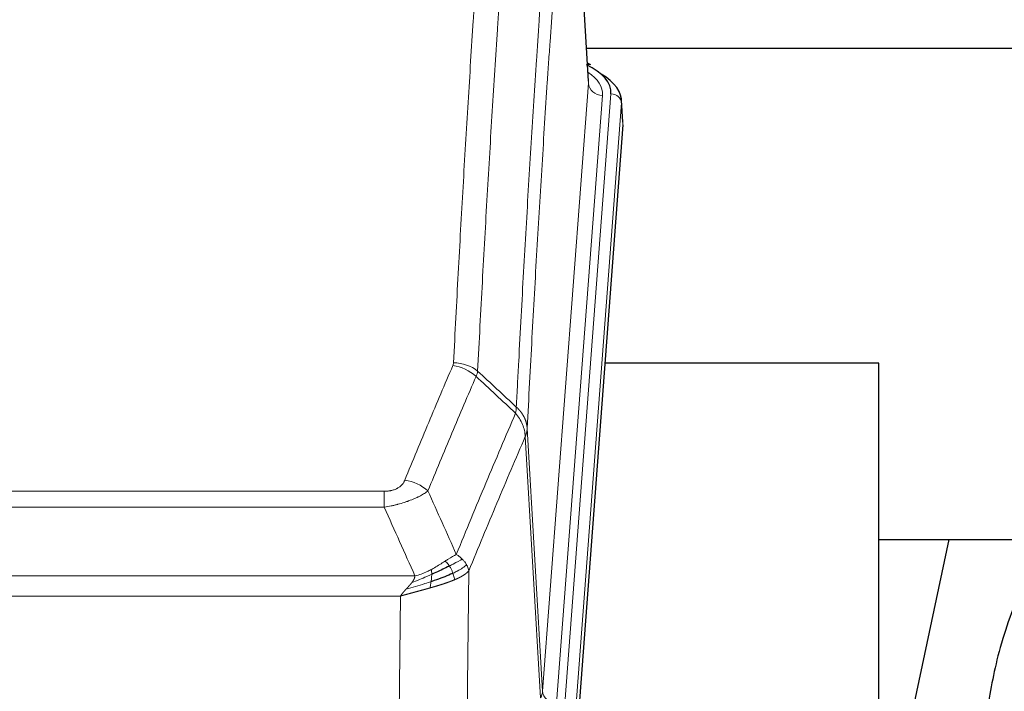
# Model space of a CAD drawing. Header units: inches. Extents: x 0 to 23760, y -13 to 16800.
# Tile 178 of 204: x 18293 to 18573, y 14286 to 14477. Entities that reach past the tile are written whole.
import ezdxf

# ---------------------------------------------------------------- set-up
doc = ezdxf.new("R2010")
doc.units = ezdxf.units.IN
doc.layers.add('254', color=7, linetype='Continuous', true_color=0xffffff)

msp = doc.modelspace()

# ---------------------------------------------------------------- linework, layer by layer
at = {"layer": '254', "color": 2, "linetype": 'Continuous', "lineweight": 25}
for p, q in [((18454.991, 14459.826), (18449.74, 14546.463)), ((18454.385, 14469.221), (18620.572, 14469.221)), ((18455.622, 14464.533), (18454.679, 14464.969)), ((18464.751, 14448.193), (18464.37, 14454.476)), ((18464.745, 14447.41), (18451.627, 14273.956)), ((18537.563, 14379.646), (18459.62, 14379.646)), ((18537.563, 14190.844), (18537.563, 14379.646)), ((18537.558, 14329.567), (18609.235, 14329.567)), ((18557.406, 14329.565), (18537.563, 14235.409))]:
    msp.add_line(p, q, dxfattribs=at)
at = {"layer": '254', "color": 110, "linetype": 'Continuous', "lineweight": 13}
for p, q in [((18454.986, 14459.251), (18449.739, 14545.84)), ((18441.92, 14286.478), (18454.986, 14459.251)), ((18458.978, 14455.824), (18445.912, 14283.051)), ((18448.259, 14282.899), (18461.37, 14456.259)), ((18464.364, 14453.689), (18451.253, 14280.329)), ((18464.745, 14447.41), (18464.364, 14453.689)), ((18441.339, 14284.569), (18436.987, 14358.821)), ((18437.543, 14361.154), (18441.92, 14286.478)), ((18191.551, 14343.273), (18396.894, 14343.273)), ((18396.894, 14338.71), (18396.894, 14343.273)), ((18396.894, 14338.71), (18191.551, 14338.71)), ((18182.82, 14319.23), (18405.625, 14319.23)), ((18420.945, 14320.676), (18419.987, 14245.026)), ((18401.513, 14313.486), (18186.933, 14313.486)), ((18400.544, 14236.991), (18401.513, 14313.486))]:
    msp.add_line(p, q, dxfattribs=at)
at = {"layer": '254', "color": 2, "linetype": 'Continuous', "lineweight": 25}
for centre, major_axis, ratio, start_param, end_param in [((18437.351, 14456.633), (24.034, 0.016), 0.461198, 6.2480186, 7.0671317), ((18454.365, 14461.81), (1.258, 2.724), 0.6272114, 6.2831797, 6.7581181), ((18437.351, 14453.972), (27.03, 0.194), 0.4633579, 6.2451225, 6.9481136)]:
    msp.add_ellipse(centre, major_axis=major_axis, ratio=ratio, start_param=start_param, end_param=end_param, dxfattribs=at)
at = {"layer": '254', "color": 110, "linetype": 'Continuous', "lineweight": 13}
for centre, major_axis, ratio, start_param, end_param in [((18434.959, 14456.198), (24.034, 0.016), 0.461198, 6.2480186, 6.8801307), ((18458.978, 14459.372), (3.989, -0.302), 0.8864705, 3.2608937, 4.7793301), ((18461.37, 14453.598), (2.991, -0.226), 0.8864705, 0.119301, 1.6377375), ((18416.402, 14370.734), (-9.188, 3.948), 0.8056434, 4.2999866, 5.045624), ((18416.59, 14371.525), (-9.987, 0.512), 0.8285973, 3.9974013, 4.7548106), ((18402.741, 14338.272), (9.245, -3.812), 0.7933159, 1.14397, 1.886928), ((18421.894, 14286.99), (-20.038, 0.241), 0.4621297, 2.903225, 3.1123764), ((18445.912, 14286.599), (3.989, -0.302), 0.8864705, 3.2608937, 4.7793301)]:
    msp.add_ellipse(centre, major_axis=major_axis, ratio=ratio, start_param=start_param, end_param=end_param, dxfattribs=at)
for points, knots in [([(18416.59, 14379.815), (18417.027, 14388.393), (18417.918, 14405.312), (18418.838, 14421.754), (18419.54, 14433.907), (18419.776, 14437.928), (18420.252, 14445.911), (18420.492, 14449.873), (18421.217, 14461.668), (18421.708, 14469.409), (18422.332, 14478.934), (18422.457, 14480.831), (18422.709, 14484.609), (18423.087, 14490.254), (18423.469, 14495.828), (18424.24, 14506.882), (18425.282, 14521.372), (18426.89, 14542.356), (18427.991, 14555.846), (18428.548, 14562.466)], [0, 0, 0, 0, 0.125, 0.25, 0.25, 0.3125, 0.3125, 0.375, 0.375, 0.5, 0.5, 0.53125, 0.53125, 0.5625, 0.625, 0.625, 0.75, 0.875, 1, 1, 1, 1]), ([(18435.431, 14559.877), (18434.873, 14553.264), (18433.771, 14539.79), (18432.161, 14518.829), (18431.118, 14504.357), (18430.346, 14493.315), (18429.963, 14487.748), (18429.584, 14482.11), (18429.333, 14478.336), (18429.207, 14476.441), (18428.583, 14466.928), (18428.091, 14459.195), (18427.365, 14447.414), (18427.124, 14443.457), (18426.648, 14435.483), (18426.412, 14431.467), (18425.709, 14419.328), (18424.787, 14402.906), (18423.895, 14386.007), (18423.457, 14377.438)], [0, 0, 0, 0, 0.125, 0.25, 0.375, 0.375, 0.4375, 0.46875, 0.46875, 0.5, 0.5, 0.625, 0.625, 0.6875, 0.6875, 0.75, 0.75, 0.875, 1, 1, 1, 1]), ([(18434.454, 14367.216), (18434.51, 14368.306), (18434.566, 14369.395), (18434.678, 14371.568), (18434.846, 14374.821), (18435.242, 14382.371), (18435.585, 14388.772), (18436.278, 14401.482), (18437.219, 14418.18), (18438.677, 14442.481), (18439.682, 14458.185), (18440.255, 14466.879), (18440.319, 14467.843), (18440.447, 14469.768), (18440.64, 14472.648), (18441.091, 14479.326), (18441.483, 14484.979), (18441.811, 14489.649), (18441.877, 14490.582), (18442.009, 14492.442), (18442.207, 14495.226), (18442.672, 14501.679), (18443.075, 14507.138), (18443.887, 14517.957), (18444.984, 14532.122), (18446.112, 14545.765), (18446.683, 14552.456)], [0, 0, 0, 0, 0.015625, 0.015625, 0.03125, 0.0625, 0.125, 0.125, 0.25, 0.375, 0.5, 0.5, 0.515625, 0.515625, 0.53125, 0.5625, 0.625, 0.625, 0.640625, 0.640625, 0.65625, 0.6875, 0.75, 0.75, 0.875, 1, 1, 1, 1]), ([(18449.739, 14545.84), (18449.169, 14539.168), (18448.044, 14525.562), (18446.95, 14511.437), (18446.141, 14500.649), (18445.739, 14495.206), (18445.275, 14488.772), (18445.077, 14485.996), (18444.946, 14484.141), (18444.88, 14483.211), (18444.553, 14478.555), (18444.162, 14472.919), (18443.712, 14466.26), (18443.52, 14463.388), (18443.392, 14461.47), (18443.329, 14460.509), (18442.756, 14451.841), (18441.755, 14436.184), (18440.3, 14411.957), (18438.894, 14386.989), (18437.988, 14369.849), (18437.543, 14361.154)], [0, 0, 0, 0, 0.125, 0.25, 0.25, 0.3125, 0.34375, 0.359375, 0.359375, 0.375, 0.375, 0.4375, 0.46875, 0.484375, 0.484375, 0.5, 0.5, 0.625, 0.75, 0.875, 1, 1, 1, 1]), ([(18402.741, 14346.428), (18403.875, 14349.189), (18405.01, 14351.939), (18407.283, 14357.417), (18408.42, 14360.144), (18411.835, 14368.292), (18414.117, 14373.679), (18416.402, 14379.02)], [0, 0, 0, 0, 0.25, 0.25, 0.5, 0.5, 1, 1, 1, 1]), ([(18416.59, 14379.815), (18416.583, 14379.68), (18416.564, 14379.547), (18416.502, 14379.282), (18416.458, 14379.151), (18416.402, 14379.02)], [0, 0, 0, 0, 0.5, 0.5, 1, 1, 1, 1]), ([(18422.998, 14375.933), (18420.71, 14370.597), (18418.426, 14365.215), (18415.007, 14357.074), (18413.868, 14354.349), (18411.593, 14348.876), (18410.456, 14346.129), (18409.321, 14343.37)], [0, 0, 0, 0, 0.5, 0.5, 0.75, 0.75, 1, 1, 1, 1]), ([(18434.454, 14367.216), (18434.433, 14366.953), (18434.418, 14366.665), (18434.359, 14366.075), (18434.317, 14365.773), (18434.242, 14365.479)], [0, 0, 0, 0, 0.5, 0.5, 1, 1, 1, 1]), ([(18434.454, 14367.216), (18434.467, 14367.205), (18434.492, 14367.182), (18434.53, 14367.148), (18434.568, 14367.113), (18434.606, 14367.077), (18434.645, 14367.041), (18434.683, 14367.005), (18434.722, 14366.968), (18434.76, 14366.931), (18434.799, 14366.893), (18434.838, 14366.855), (18434.877, 14366.816), (18434.916, 14366.777), (18434.955, 14366.738), (18434.994, 14366.697), (18435.033, 14366.657), (18435.072, 14366.616), (18435.111, 14366.574), (18435.15, 14366.532), (18435.189, 14366.49), (18435.229, 14366.447), (18435.268, 14366.403), (18435.307, 14366.359), (18435.346, 14366.314), (18435.385, 14366.269), (18435.425, 14366.224), (18435.464, 14366.178), (18435.503, 14366.131), (18435.542, 14366.084), (18435.581, 14366.036), (18435.62, 14365.988), (18435.658, 14365.939), (18435.697, 14365.89), (18435.736, 14365.84), (18435.774, 14365.79), (18435.813, 14365.739), (18435.851, 14365.687), (18435.889, 14365.635), (18435.927, 14365.583), (18435.965, 14365.53), (18436.002, 14365.476), (18436.04, 14365.422), (18436.077, 14365.367), (18436.114, 14365.312), (18436.151, 14365.256), (18436.188, 14365.2), (18436.224, 14365.143), (18436.261, 14365.086), (18436.296, 14365.028), (18436.332, 14364.969), (18436.368, 14364.91), (18436.403, 14364.85), (18436.438, 14364.79), (18436.472, 14364.729), (18436.507, 14364.668), (18436.54, 14364.606), (18436.574, 14364.543), (18436.607, 14364.48), (18436.643, 14364.412), (18436.679, 14364.339), (18436.718, 14364.261), (18436.755, 14364.183), (18436.792, 14364.105), (18436.828, 14364.026), (18436.863, 14363.947), (18436.897, 14363.868), (18436.931, 14363.789), (18436.963, 14363.709), (18436.995, 14363.629), (18437.026, 14363.549), (18437.056, 14363.469), (18437.085, 14363.388), (18437.113, 14363.307), (18437.141, 14363.226), (18437.168, 14363.145), (18437.193, 14363.064), (18437.218, 14362.982), (18437.242, 14362.901), (18437.265, 14362.819), (18437.288, 14362.737), (18437.309, 14362.654), (18437.33, 14362.572), (18437.349, 14362.489), (18437.368, 14362.407), (18437.386, 14362.324), (18437.403, 14362.241), (18437.419, 14362.158), (18437.434, 14362.075), (18437.449, 14361.991), (18437.462, 14361.908), (18437.475, 14361.825), (18437.487, 14361.741), (18437.497, 14361.657), (18437.507, 14361.574), (18437.516, 14361.49), (18437.524, 14361.406), (18437.532, 14361.322), (18437.538, 14361.238), (18437.542, 14361.182), (18437.543, 14361.154)], [0, 0, 0, 0, 0.0069372, 0.0139334, 0.0209887, 0.028103, 0.0352764, 0.0425088, 0.0498003, 0.0571509, 0.0645605, 0.0720292, 0.0795569, 0.0871437, 0.0947896, 0.1024945, 0.1102584, 0.1180815, 0.1259636, 0.1339048, 0.141905, 0.1499643, 0.1580827, 0.1662601, 0.1744966, 0.1827922, 0.1911468, 0.1995605, 0.2080333, 0.2165651, 0.225156, 0.233806, 0.2425151, 0.2512832, 0.2601104, 0.2689967, 0.277942, 0.2869465, 0.29601, 0.3051325, 0.3143142, 0.3235549, 0.3328547, 0.3422136, 0.3516315, 0.3611085, 0.3706446, 0.3802398, 0.3898941, 0.3996074, 0.4093798, 0.4192113, 0.4291019, 0.4390515, 0.4490602, 0.459128, 0.4692549, 0.4794409, 0.4896859, 0.4999901, 0.5124905, 0.524991, 0.5374914, 0.5499918, 0.5624922, 0.5749926, 0.587493, 0.5999934, 0.6124937, 0.6249941, 0.6374944, 0.6499948, 0.6624951, 0.6749954, 0.6874957, 0.699996, 0.7124963, 0.7249966, 0.7374968, 0.7499971, 0.7624973, 0.7749976, 0.7874978, 0.799998, 0.8124982, 0.8249984, 0.8374986, 0.8499988, 0.8624989, 0.8749991, 0.8874992, 0.8999993, 0.9124995, 0.9249996, 0.9374997, 0.9499998, 0.9624998, 0.9749999, 0.9875, 1, 1, 1, 1]), ([(18417.388, 14325.322), (18418.786, 14328.737), (18420.185, 14332.135), (18422.988, 14338.896), (18424.391, 14342.26), (18428.604, 14352.3), (18431.42, 14358.924), (18434.242, 14365.479)], [0, 0, 0, 0, 0.25, 0.25, 0.5, 0.5, 1, 1, 1, 1]), ([(18434.242, 14365.479), (18434.651, 14364.996), (18435.023, 14364.485), (18435.682, 14363.422), (18435.967, 14362.869), (18436.439, 14361.737), (18436.625, 14361.158), (18436.888, 14359.992), (18436.966, 14359.404), (18436.987, 14358.821)], [0, 0, 0, 0, 0.25, 0.25, 0.5, 0.5, 0.75, 0.75, 1, 1, 1, 1]), ([(18436.987, 14358.821), (18434.301, 14352.588), (18431.622, 14346.293), (18427.611, 14336.757), (18426.275, 14333.562), (18423.608, 14327.142), (18422.275, 14323.917), (18420.945, 14320.676)], [0, 0, 0, 0, 0.5, 0.5, 0.75, 0.75, 1, 1, 1, 1]), ([(18437.543, 14361.154), (18437.543, 14361.147), (18437.542, 14361.121), (18437.538, 14361.065), (18437.531, 14360.973), (18437.52, 14360.846), (18437.501, 14360.684), (18437.472, 14360.487), (18437.431, 14360.255), (18437.387, 14360.055), (18437.348, 14359.902), (18437.323, 14359.806), (18437.297, 14359.712), (18437.27, 14359.62), (18437.242, 14359.531), (18437.215, 14359.443), (18437.186, 14359.358), (18437.158, 14359.275), (18437.129, 14359.194), (18437.101, 14359.115), (18437.072, 14359.039), (18437.044, 14358.964), (18437.016, 14358.892), (18436.997, 14358.844), (18436.987, 14358.821)], [0, 0, 0, 0, 0.0092499, 0.0337179, 0.073404, 0.128308, 0.1984299, 0.2837694, 0.3843264, 0.5001005, 0.5424888, 0.5838484, 0.6241794, 0.6634821, 0.7017567, 0.7390032, 0.7752221, 0.8104134, 0.8445775, 0.8777146, 0.909825, 0.9409091, 0.9709673, 1, 1, 1, 1]), ([(18402.741, 14346.428), (18402.72, 14346.376), (18402.698, 14346.325), (18402.652, 14346.224), (18402.628, 14346.173), (18402.552, 14346.021), (18402.498, 14345.922), (18402.38, 14345.724), (18402.316, 14345.626), (18402.18, 14345.433), (18402.106, 14345.338), (18401.949, 14345.15), (18401.865, 14345.058), (18401.73, 14344.921), (18401.683, 14344.876), (18401.587, 14344.787), (18401.537, 14344.742), (18401.383, 14344.611), (18401.275, 14344.527), (18401.047, 14344.363), (18400.928, 14344.285), (18400.738, 14344.172), (18400.641, 14344.117), (18400.54, 14344.063), (18400.472, 14344.028), (18400.437, 14344.011), (18400.263, 14343.925), (18400.118, 14343.861), (18399.671, 14343.684), (18399.355, 14343.585), (18398.934, 14343.486), (18398.849, 14343.467), (18398.676, 14343.432), (18398.589, 14343.416), (18398.328, 14343.372), (18398.152, 14343.348), (18397.797, 14343.31), (18397.618, 14343.296), (18397.258, 14343.278), (18397.077, 14343.273), (18396.894, 14343.273)], [0, 0, 0, 0, 0.03125, 0.03125, 0.0625, 0.0625, 0.125, 0.125, 0.1875, 0.1875, 0.25, 0.25, 0.3125, 0.3125, 0.34375, 0.34375, 0.375, 0.375, 0.4375, 0.4375, 0.5, 0.5, 0.53125, 0.546875, 0.546875, 0.5625, 0.5625, 0.625, 0.625, 0.75, 0.75, 0.78125, 0.78125, 0.8125, 0.8125, 0.875, 0.875, 0.9375, 0.9375, 1, 1, 1, 1]), ([(18409.321, 14343.37), (18409.023, 14343.137), (18408.697, 14342.906), (18407.984, 14342.449), (18407.598, 14342.222), (18406.969, 14341.886), (18406.697, 14341.746), (18406.412, 14341.608), (18406.297, 14341.552), (18406.239, 14341.525), (18406.063, 14341.442), (18405.945, 14341.388), (18405.342, 14341.117), (18404.833, 14340.906), (18404.161, 14340.65), (18404.025, 14340.599), (18403.818, 14340.524), (18403.748, 14340.499), (18403.608, 14340.449), (18403.538, 14340.424), (18403.186, 14340.301), (18402.899, 14340.205), (18402.023, 14339.925), (18401.418, 14339.747), (18400.715, 14339.558), (18400.636, 14339.537), (18400.479, 14339.495), (18400.399, 14339.475), (18400.161, 14339.414), (18400.002, 14339.374), (18399.522, 14339.256), (18399.2, 14339.181), (18398.225, 14338.964), (18397.564, 14338.831), (18396.894, 14338.71)], [0, 0, 0, 0, 0.125, 0.125, 0.25, 0.25, 0.3125, 0.328125, 0.328125, 0.34375, 0.34375, 0.375, 0.375, 0.5, 0.5, 0.53125, 0.53125, 0.546875, 0.546875, 0.5625, 0.5625, 0.625, 0.625, 0.75, 0.75, 0.765625, 0.765625, 0.78125, 0.78125, 0.8125, 0.8125, 0.875, 0.875, 1, 1, 1, 1]), ([(18417.388, 14325.322), (18416.695, 14324.995), (18415.929, 14324.529), (18414.802, 14323.809), (18414.511, 14323.621), (18414.213, 14323.427)], [0, 0, 0, 0, 0.75, 0.75, 1, 1, 1, 1]), ([(18419.095, 14323.977), (18418.972, 14324.101), (18418.844, 14324.222), (18418.512, 14324.518), (18418.301, 14324.689), (18417.86, 14325.017), (18417.628, 14325.174), (18417.388, 14325.322)], [0, 0, 0, 0, 0.25, 0.25, 0.625, 0.625, 1, 1, 1, 1]), ([(18414.213, 14323.427), (18414.063, 14323.33), (18413.912, 14323.232), (18413.297, 14322.834), (18412.818, 14322.527), (18411.824, 14321.913), (18411.309, 14321.607), (18410.602, 14321.212), (18410.424, 14321.115), (18410.243, 14321.019)], [0, 0, 0, 0, 0.125, 0.125, 0.5, 0.5, 0.875, 0.875, 1, 1, 1, 1]), ([(18415.437, 14322.047), (18415.338, 14322.202), (18415.237, 14322.349), (18414.98, 14322.693), (18414.823, 14322.877), (18414.512, 14323.193), (18414.359, 14323.325), (18414.213, 14323.427)], [0, 0, 0, 0, 0.25, 0.25, 0.625, 0.625, 1, 1, 1, 1]), ([(18419.095, 14323.977), (18418.397, 14323.595), (18417.526, 14323.122), (18416.165, 14322.417), (18415.808, 14322.234), (18415.437, 14322.047)], [0, 0, 0, 0, 0.75, 0.75, 1, 1, 1, 1]), ([(18416.423, 14319.974), (18416.392, 14320.062), (18416.36, 14320.151), (18416.225, 14320.508), (18416.112, 14320.779), (18415.863, 14321.307), (18415.726, 14321.565), (18415.535, 14321.889), (18415.486, 14321.969), (18415.437, 14322.047)], [0, 0, 0, 0, 0.125, 0.125, 0.5, 0.5, 0.875, 0.875, 1, 1, 1, 1]), ([(18420.306, 14322.389), (18419.693, 14321.805), (18418.797, 14321.197), (18417.268, 14320.381), (18416.858, 14320.177), (18416.423, 14319.974)], [0, 0, 0, 0, 0.75, 0.75, 1, 1, 1, 1]), ([(18420.306, 14322.389), (18420.267, 14322.459), (18420.226, 14322.528), (18420.059, 14322.804), (18419.92, 14323.007), (18419.616, 14323.406), (18419.452, 14323.601), (18419.217, 14323.853), (18419.157, 14323.915), (18419.095, 14323.977)], [0, 0, 0, 0, 0.125, 0.125, 0.5, 0.5, 0.875, 0.875, 1, 1, 1, 1]), ([(18420.945, 14320.676), (18420.86, 14321.109), (18420.718, 14321.543), (18420.455, 14322.109), (18420.383, 14322.25), (18420.306, 14322.389)], [0, 0, 0, 0, 0.75, 0.75, 1, 1, 1, 1]), ([(18410.394, 14319.65), (18409.936, 14319.445), (18409.472, 14319.242), (18407.602, 14318.437), (18406.165, 14317.854), (18404.755, 14317.332)], [0, 0, 0, 0, 0.25, 0.25, 1, 1, 1, 1]), ([(18404.755, 14317.332), (18404.763, 14317.342), (18404.779, 14317.364), (18404.802, 14317.396), (18404.826, 14317.427), (18404.848, 14317.459), (18404.871, 14317.491), (18404.893, 14317.522), (18404.915, 14317.554), (18404.937, 14317.585), (18404.958, 14317.616), (18404.979, 14317.648), (18405, 14317.679), (18405.02, 14317.71), (18405.04, 14317.74), (18405.06, 14317.771), (18405.079, 14317.802), (18405.098, 14317.832), (18405.117, 14317.863), (18405.135, 14317.893), (18405.153, 14317.923), (18405.171, 14317.954), (18405.188, 14317.984), (18405.205, 14318.014), (18405.222, 14318.043), (18405.238, 14318.073), (18405.254, 14318.103), (18405.27, 14318.132), (18405.285, 14318.162), (18405.3, 14318.191), (18405.315, 14318.22), (18405.329, 14318.25), (18405.343, 14318.279), (18405.357, 14318.308), (18405.37, 14318.336), (18405.383, 14318.365), (18405.396, 14318.394), (18405.409, 14318.422), (18405.421, 14318.451), (18405.432, 14318.479), (18405.444, 14318.507), (18405.455, 14318.535), (18405.465, 14318.563), (18405.476, 14318.591), (18405.486, 14318.619), (18405.496, 14318.647), (18405.505, 14318.674), (18405.514, 14318.702), (18405.523, 14318.729), (18405.531, 14318.757), (18405.539, 14318.784), (18405.547, 14318.811), (18405.554, 14318.838), (18405.561, 14318.865), (18405.568, 14318.891), (18405.574, 14318.918), (18405.581, 14318.945), (18405.586, 14318.971), (18405.592, 14318.998), (18405.597, 14319.024), (18405.602, 14319.05), (18405.606, 14319.076), (18405.61, 14319.102), (18405.614, 14319.128), (18405.617, 14319.154), (18405.62, 14319.179), (18405.623, 14319.205), (18405.625, 14319.222), (18405.625, 14319.23)], [0, 0, 0, 0, 0.0185022, 0.0368847, 0.0551481, 0.073293, 0.0913199, 0.1092294, 0.1270222, 0.1446988, 0.1622598, 0.1797059, 0.1970378, 0.2142561, 0.2313614, 0.2483544, 0.265236, 0.2820066, 0.2986672, 0.3152184, 0.331661, 0.3479958, 0.3642235, 0.380345, 0.3963611, 0.4122725, 0.4280803, 0.4437851, 0.459388, 0.4748898, 0.4902915, 0.5055939, 0.5207981, 0.535905, 0.5509156, 0.565831, 0.5806521, 0.5953801, 0.6100159, 0.6245607, 0.6390157, 0.6533819, 0.6676604, 0.6818526, 0.6959596, 0.7099825, 0.7239227, 0.7377815, 0.75156, 0.7652597, 0.7788818, 0.7924277, 0.8058989, 0.8192966, 0.8326224, 0.8458776, 0.8590638, 0.8721825, 0.8852351, 0.8982233, 0.9111485, 0.9240124, 0.9368166, 0.9495628, 0.9622525, 0.9748874, 0.9874694, 1, 1, 1, 1]), ([(18410.243, 14321.019), (18409.883, 14320.827), (18409.516, 14320.642), (18408.022, 14319.938), (18406.846, 14319.496), (18405.625, 14319.23)], [0, 0, 0, 0, 0.25, 0.25, 1, 1, 1, 1]), ([(18410.225, 14317.589), (18410.237, 14317.676), (18410.249, 14317.764), (18410.293, 14318.117), (18410.322, 14318.385), (18410.366, 14318.911), (18410.381, 14319.168), (18410.391, 14319.493), (18410.393, 14319.572), (18410.394, 14319.65)], [0, 0, 0, 0, 0.125, 0.125, 0.5, 0.5, 0.875, 0.875, 1, 1, 1, 1]), ([(18410.394, 14319.65), (18410.395, 14319.805), (18410.394, 14319.952), (18410.38, 14320.296), (18410.364, 14320.479), (18410.316, 14320.792), (18410.284, 14320.921), (18410.243, 14321.019)], [0, 0, 0, 0, 0.25, 0.25, 0.625, 0.625, 1, 1, 1, 1]), ([(18416.913, 14318.128), (18416.842, 14318.489), (18416.742, 14318.948), (18416.541, 14319.623), (18416.484, 14319.797), (18416.423, 14319.974)], [0, 0, 0, 0, 0.75, 0.75, 1, 1, 1, 1]), ([(18420.945, 14320.676), (18420.939, 14320.669), (18420.927, 14320.655), (18420.909, 14320.633), (18420.89, 14320.612), (18420.872, 14320.59), (18420.853, 14320.569), (18420.835, 14320.548), (18420.816, 14320.527), (18420.797, 14320.506), (18420.777, 14320.485), (18420.758, 14320.464), (18420.738, 14320.444), (18420.719, 14320.423), (18420.699, 14320.402), (18420.679, 14320.382), (18420.658, 14320.362), (18420.638, 14320.341), (18420.617, 14320.321), (18420.597, 14320.301), (18420.576, 14320.281), (18420.555, 14320.261), (18420.534, 14320.241), (18420.513, 14320.221), (18420.491, 14320.202), (18420.47, 14320.182), (18420.448, 14320.163), (18420.426, 14320.143), (18420.405, 14320.124), (18420.383, 14320.105), (18420.361, 14320.085), (18420.338, 14320.066), (18420.316, 14320.047), (18420.294, 14320.029), (18420.271, 14320.01), (18420.248, 14319.991), (18420.226, 14319.972), (18420.203, 14319.954), (18420.18, 14319.935), (18420.157, 14319.917), (18420.134, 14319.899), (18420.111, 14319.88), (18420.087, 14319.862), (18420.064, 14319.844), (18420.04, 14319.826), (18420.017, 14319.808), (18419.993, 14319.79), (18419.969, 14319.773), (18419.946, 14319.755), (18419.922, 14319.738), (18419.898, 14319.72), (18419.874, 14319.703), (18419.85, 14319.685), (18419.826, 14319.668), (18419.802, 14319.651), (18419.777, 14319.634), (18419.753, 14319.617), (18419.729, 14319.6), (18419.704, 14319.583), (18419.68, 14319.567), (18419.655, 14319.55), (18419.631, 14319.534), (18419.606, 14319.517), (18419.581, 14319.501), (18419.557, 14319.484), (18419.532, 14319.468), (18419.507, 14319.452), (18419.483, 14319.436), (18419.458, 14319.42), (18419.433, 14319.404), (18419.408, 14319.388), (18419.383, 14319.373), (18419.358, 14319.357), (18419.333, 14319.341), (18419.308, 14319.326), (18419.283, 14319.311), (18419.258, 14319.295), (18419.233, 14319.28), (18419.208, 14319.265), (18419.183, 14319.25), (18419.158, 14319.235), (18419.133, 14319.22), (18419.108, 14319.205), (18419.083, 14319.19), (18419.058, 14319.176), (18419.033, 14319.161), (18419.008, 14319.146), (18418.982, 14319.132), (18418.957, 14319.118), (18418.932, 14319.103), (18418.907, 14319.089), (18418.882, 14319.075), (18418.857, 14319.061), (18418.832, 14319.047), (18418.807, 14319.033), (18418.782, 14319.019), (18418.757, 14319.006), (18418.732, 14318.992), (18418.707, 14318.978), (18418.682, 14318.965), (18418.658, 14318.951), (18418.633, 14318.938), (18418.608, 14318.925), (18418.583, 14318.912), (18418.558, 14318.898), (18418.534, 14318.885), (18418.509, 14318.872), (18418.484, 14318.859), (18418.46, 14318.847), (18418.435, 14318.834), (18418.411, 14318.821), (18418.386, 14318.809), (18418.362, 14318.796), (18418.337, 14318.784), (18418.313, 14318.771), (18418.289, 14318.759), (18418.264, 14318.747), (18418.24, 14318.735), (18418.216, 14318.723), (18418.192, 14318.711), (18418.168, 14318.699), (18418.144, 14318.687), (18418.12, 14318.675), (18418.096, 14318.663), (18418.072, 14318.652), (18418.049, 14318.64), (18418.025, 14318.629), (18418.001, 14318.617), (18417.978, 14318.606), (18417.954, 14318.595), (18417.931, 14318.584), (18417.908, 14318.572), (18417.884, 14318.561), (18417.861, 14318.55), (18417.838, 14318.539), (18417.815, 14318.529), (18417.792, 14318.518), (18417.769, 14318.507), (18417.746, 14318.497), (18417.724, 14318.486), (18417.701, 14318.476), (18417.679, 14318.465), (18417.656, 14318.455), (18417.634, 14318.445), (18417.611, 14318.434), (18417.589, 14318.424), (18417.567, 14318.414), (18417.545, 14318.404), (18417.523, 14318.394), (18417.501, 14318.384), (18417.48, 14318.375), (18417.458, 14318.365), (18417.436, 14318.355), (18417.415, 14318.346), (18417.394, 14318.336), (18417.372, 14318.327), (18417.351, 14318.317), (18417.33, 14318.308), (18417.309, 14318.299), (18417.288, 14318.29), (18417.268, 14318.28), (18417.247, 14318.271), (18417.226, 14318.262), (18417.206, 14318.254), (18417.186, 14318.245), (18417.165, 14318.236), (18417.145, 14318.227), (18417.125, 14318.219), (18417.105, 14318.21), (18417.086, 14318.201), (18417.066, 14318.193), (18417.046, 14318.185), (18417.027, 14318.176), (18417.008, 14318.168), (18416.989, 14318.16), (18416.969, 14318.152), (18416.95, 14318.144), (18416.932, 14318.136), (18416.919, 14318.13), (18416.913, 14318.128)], [0, 0, 0, 0, 0.0080212, 0.0160154, 0.0239827, 0.0319231, 0.0398365, 0.0477229, 0.0555824, 0.0634149, 0.0712205, 0.0789992, 0.0867509, 0.0944756, 0.1021734, 0.1098443, 0.1174881, 0.1251051, 0.1326951, 0.1402581, 0.1477942, 0.1553034, 0.1627856, 0.1702408, 0.1776691, 0.1850704, 0.1924448, 0.1997923, 0.2071128, 0.2144063, 0.2216729, 0.2289126, 0.2361253, 0.243311, 0.2504698, 0.2576016, 0.2647065, 0.2717845, 0.2788355, 0.2858595, 0.2928566, 0.2998268, 0.30677, 0.3136862, 0.3205755, 0.3274379, 0.3342733, 0.3410817, 0.3478632, 0.3546178, 0.3613454, 0.3680461, 0.3747198, 0.3813665, 0.3879863, 0.3945792, 0.4011451, 0.4076841, 0.4141961, 0.4206811, 0.4271393, 0.4335704, 0.4399746, 0.4463519, 0.4527022, 0.4590256, 0.465322, 0.4715915, 0.477834, 0.4840496, 0.4902382, 0.4963999, 0.5025346, 0.5086424, 0.5147232, 0.5207771, 0.526804, 0.532804, 0.5387771, 0.5447232, 0.5506423, 0.5565345, 0.5623997, 0.568238, 0.5740494, 0.5798338, 0.5855912, 0.5913217, 0.5970253, 0.6027019, 0.6083515, 0.6139742, 0.61957, 0.6251388, 0.6306807, 0.6361956, 0.6416836, 0.6471446, 0.6525787, 0.6579858, 0.663366, 0.6687192, 0.6740455, 0.6793448, 0.6846172, 0.6898627, 0.6950812, 0.7002727, 0.7054373, 0.710575, 0.7156857, 0.7207694, 0.7258262, 0.7308561, 0.735859, 0.740835, 0.745784, 0.7507061, 0.7556012, 0.7604694, 0.7653107, 0.7701249, 0.7749123, 0.7796727, 0.7844061, 0.7891127, 0.7937922, 0.7984448, 0.8030705, 0.8076692, 0.812241, 0.8167858, 0.8213037, 0.8257947, 0.8302587, 0.8346957, 0.8391058, 0.843489, 0.8478452, 0.8521745, 0.8564768, 0.8607522, 0.8650006, 0.8692221, 0.8734166, 0.8775842, 0.8817249, 0.8858386, 0.8899254, 0.8939852, 0.8980181, 0.902024, 0.906003, 0.909955, 0.9138802, 0.9177783, 0.9216495, 0.9254938, 0.9293111, 0.9331015, 0.936865, 0.9406015, 0.944311, 0.9479937, 0.9516493, 0.9552781, 0.9588799, 0.9624547, 0.9660026, 0.9695236, 0.9730176, 0.9764847, 0.9799249, 0.9833381, 0.9867243, 0.9900837, 0.993416, 0.9967215, 1, 1, 1, 1]), ([(18410.225, 14317.589), (18409.647, 14317.398), (18409.059, 14317.21), (18406.685, 14316.469), (18404.856, 14315.938), (18403.083, 14315.434)], [0, 0, 0, 0, 0.25, 0.25, 1, 1, 1, 1]), ([(18403.083, 14315.434), (18403.098, 14315.45), (18403.126, 14315.48), (18403.167, 14315.525), (18403.208, 14315.569), (18403.247, 14315.612), (18403.286, 14315.653), (18403.323, 14315.694), (18403.359, 14315.733), (18403.395, 14315.771), (18403.429, 14315.808), (18403.462, 14315.844), (18403.494, 14315.879), (18403.525, 14315.912), (18403.555, 14315.945), (18403.584, 14315.976), (18403.612, 14316.006), (18403.639, 14316.035), (18403.665, 14316.063), (18403.689, 14316.09), (18403.713, 14316.115), (18403.736, 14316.14), (18403.757, 14316.163), (18403.778, 14316.185), (18403.797, 14316.206), (18403.816, 14316.226), (18403.833, 14316.245), (18403.849, 14316.263), (18403.864, 14316.279), (18403.879, 14316.294), (18403.892, 14316.309), (18403.904, 14316.322), (18403.915, 14316.334), (18403.925, 14316.345), (18403.934, 14316.354), (18403.942, 14316.363), (18403.948, 14316.37), (18403.954, 14316.377), (18403.959, 14316.382), (18403.971, 14316.396), (18403.992, 14316.419), (18404.021, 14316.451), (18404.05, 14316.483), (18404.078, 14316.515), (18404.106, 14316.546), (18404.134, 14316.578), (18404.161, 14316.609), (18404.188, 14316.64), (18404.214, 14316.67), (18404.241, 14316.7), (18404.267, 14316.731), (18404.292, 14316.76), (18404.318, 14316.79), (18404.343, 14316.82), (18404.367, 14316.849), (18404.392, 14316.878), (18404.416, 14316.906), (18404.439, 14316.935), (18404.463, 14316.963), (18404.486, 14316.991), (18404.508, 14317.018), (18404.531, 14317.046), (18404.553, 14317.073), (18404.574, 14317.1), (18404.596, 14317.127), (18404.617, 14317.153), (18404.637, 14317.179), (18404.658, 14317.205), (18404.678, 14317.231), (18404.698, 14317.257), (18404.717, 14317.282), (18404.736, 14317.307), (18404.748, 14317.323), (18404.755, 14317.332)], [0, 0, 0, 0, 0.0247661, 0.0489206, 0.0724636, 0.0953949, 0.1177147, 0.1394229, 0.1605195, 0.1810045, 0.2008779, 0.2201398, 0.23879, 0.2568287, 0.2742558, 0.2910713, 0.3072753, 0.3228676, 0.3378484, 0.3522176, 0.3659752, 0.3791212, 0.3916556, 0.4035785, 0.4148897, 0.4255894, 0.4356775, 0.445154, 0.454019, 0.4622723, 0.4699141, 0.4769443, 0.4833629, 0.48917, 0.4943654, 0.4989493, 0.5029216, 0.5062824, 0.5090316, 0.5111692, 0.5284651, 0.5456049, 0.5625886, 0.5794163, 0.5960881, 0.612604, 0.6289642, 0.6451687, 0.6612176, 0.6771111, 0.6928491, 0.7084319, 0.7238594, 0.7391318, 0.7542492, 0.7692118, 0.7840195, 0.7986726, 0.8131712, 0.8275153, 0.8417051, 0.8557408, 0.8696224, 0.8833501, 0.8969241, 0.9103445, 0.9236114, 0.936725, 0.9496856, 0.9624932, 0.975148, 0.9876502, 1, 1, 1, 1]), ([(18416.913, 14318.128), (18416.898, 14318.122), (18416.869, 14318.109), (18416.825, 14318.091), (18416.78, 14318.072), (18416.736, 14318.054), (18416.691, 14318.035), (18416.647, 14318.017), (18416.602, 14317.998), (18416.557, 14317.98), (18416.512, 14317.962), (18416.467, 14317.943), (18416.422, 14317.925), (18416.377, 14317.907), (18416.331, 14317.889), (18416.286, 14317.871), (18416.241, 14317.853), (18416.195, 14317.835), (18416.149, 14317.817), (18416.103, 14317.799), (18416.058, 14317.781), (18416.012, 14317.763), (18415.966, 14317.745), (18415.919, 14317.727), (18415.873, 14317.71), (18415.827, 14317.692), (18415.78, 14317.674), (18415.734, 14317.657), (18415.687, 14317.639), (18415.641, 14317.622), (18415.594, 14317.604), (18415.547, 14317.587), (18415.5, 14317.569), (18415.454, 14317.552), (18415.407, 14317.534), (18415.36, 14317.517), (18415.312, 14317.5), (18415.265, 14317.483), (18415.218, 14317.465), (18415.171, 14317.448), (18415.123, 14317.431), (18415.076, 14317.414), (18415.028, 14317.397), (18414.981, 14317.38), (18414.933, 14317.363), (18414.885, 14317.346), (18414.838, 14317.329), (18414.79, 14317.312), (18414.742, 14317.295), (18414.694, 14317.279), (18414.646, 14317.262), (18414.598, 14317.245), (18414.55, 14317.228), (18414.502, 14317.212), (18414.454, 14317.195), (18414.406, 14317.179), (18414.357, 14317.162), (18414.309, 14317.146), (18414.261, 14317.129), (18414.212, 14317.113), (18414.164, 14317.096), (18414.115, 14317.08), (18414.067, 14317.064), (18414.018, 14317.047), (18413.97, 14317.031), (18413.921, 14317.015), (18413.873, 14316.999), (18413.824, 14316.983), (18413.775, 14316.967), (18413.727, 14316.95), (18413.678, 14316.934), (18413.629, 14316.918), (18413.58, 14316.902), (18413.531, 14316.887), (18413.482, 14316.871), (18413.434, 14316.855), (18413.385, 14316.839), (18413.336, 14316.823), (18413.287, 14316.807), (18413.238, 14316.792), (18413.189, 14316.776), (18413.14, 14316.76), (18413.091, 14316.745), (18413.042, 14316.729), (18412.993, 14316.714), (18412.943, 14316.698), (18412.894, 14316.683), (18412.845, 14316.667), (18412.796, 14316.652), (18412.747, 14316.636), (18412.698, 14316.621), (18412.649, 14316.606), (18412.6, 14316.59), (18412.55, 14316.575), (18412.501, 14316.56), (18412.452, 14316.545), (18412.403, 14316.53), (18412.354, 14316.514), (18412.305, 14316.499), (18412.255, 14316.484), (18412.206, 14316.469), (18412.157, 14316.454), (18412.108, 14316.439), (18412.059, 14316.424), (18412.009, 14316.409), (18411.96, 14316.395), (18411.911, 14316.38), (18411.862, 14316.365), (18411.813, 14316.35), (18411.764, 14316.335), (18411.715, 14316.321), (18411.665, 14316.306), (18411.616, 14316.291), (18411.567, 14316.277), (18411.518, 14316.262), (18411.469, 14316.248), (18411.42, 14316.233), (18411.371, 14316.218), (18411.322, 14316.204), (18411.273, 14316.19), (18411.224, 14316.175), (18411.175, 14316.161), (18411.126, 14316.146), (18411.077, 14316.132), (18411.028, 14316.118), (18410.979, 14316.103), (18410.93, 14316.089), (18410.881, 14316.075), (18410.833, 14316.061), (18410.784, 14316.047), (18410.735, 14316.032), (18410.686, 14316.018), (18410.637, 14316.004), (18410.589, 14315.99), (18410.54, 14315.976), (18410.491, 14315.962), (18410.443, 14315.948), (18410.394, 14315.934), (18410.346, 14315.92), (18410.297, 14315.906), (18410.249, 14315.892), (18410.2, 14315.879), (18410.152, 14315.865), (18410.103, 14315.851), (18410.055, 14315.837), (18410.007, 14315.824), (18409.958, 14315.81), (18409.926, 14315.801), (18409.91, 14315.796)], [0, 0, 0, 0, 0.0076941, 0.0153765, 0.0230472, 0.0307061, 0.0383534, 0.045989, 0.0536129, 0.061225, 0.0688255, 0.0764143, 0.0839914, 0.0915567, 0.0991104, 0.1066524, 0.1141827, 0.1217013, 0.1292082, 0.1367034, 0.1441869, 0.1516588, 0.1591189, 0.1665674, 0.1740041, 0.1814292, 0.1888426, 0.1962444, 0.2036344, 0.2110128, 0.2183794, 0.2257344, 0.2330778, 0.2404094, 0.2477294, 0.2550377, 0.2623343, 0.2696193, 0.2768926, 0.2841542, 0.2914041, 0.2986424, 0.305869, 0.313084, 0.3202872, 0.3274789, 0.3346588, 0.3418271, 0.3489838, 0.3561287, 0.3632621, 0.3703837, 0.3774937, 0.3845921, 0.3916788, 0.3987539, 0.4058173, 0.412869, 0.4199092, 0.4269376, 0.4339544, 0.4409596, 0.4479532, 0.454935, 0.4619053, 0.4688639, 0.4758109, 0.4827462, 0.4896699, 0.496582, 0.5034825, 0.5103713, 0.5172485, 0.524114, 0.5309679, 0.5378102, 0.5446409, 0.55146, 0.5582674, 0.5650632, 0.5718474, 0.57862, 0.5853809, 0.5921303, 0.598868, 0.6055941, 0.6123087, 0.6190116, 0.6257029, 0.6323825, 0.6390506, 0.6457071, 0.652352, 0.6589853, 0.665607, 0.672217, 0.6788155, 0.6854024, 0.6919777, 0.6985414, 0.7050935, 0.7116341, 0.718163, 0.7246804, 0.7311862, 0.7376804, 0.744163, 0.750634, 0.7570935, 0.7635413, 0.7699776, 0.7764024, 0.7828155, 0.7892171, 0.7956072, 0.8019856, 0.8083525, 0.8147079, 0.8210516, 0.8273839, 0.8337045, 0.8400136, 0.8463112, 0.8525972, 0.8588716, 0.8651345, 0.8713859, 0.8776257, 0.8838539, 0.8900706, 0.8962758, 0.9024695, 0.9086516, 0.9148221, 0.9209812, 0.9271287, 0.9332646, 0.9393891, 0.945502, 0.9516034, 0.9576933, 0.9637717, 0.9698385, 0.9758938, 0.9819376, 0.9879699, 0.9939907, 1, 1, 1, 1]), ([(18409.91, 14315.796), (18409.943, 14315.967), (18409.983, 14316.164), (18410.065, 14316.596), (18410.107, 14316.831), (18410.175, 14317.244), (18410.201, 14317.415), (18410.225, 14317.589)], [0, 0, 0, 0, 0.375, 0.375, 0.75, 0.75, 1, 1, 1, 1]), ([(18409.91, 14315.796), (18409.888, 14315.79), (18409.845, 14315.778), (18409.78, 14315.759), (18409.715, 14315.741), (18409.65, 14315.723), (18409.585, 14315.704), (18409.52, 14315.686), (18409.455, 14315.668), (18409.39, 14315.649), (18409.325, 14315.631), (18409.259, 14315.613), (18409.194, 14315.595), (18409.129, 14315.576), (18409.064, 14315.558), (18408.999, 14315.54), (18408.933, 14315.522), (18408.868, 14315.504), (18408.803, 14315.486), (18408.738, 14315.468), (18408.673, 14315.45), (18408.607, 14315.431), (18408.542, 14315.413), (18408.477, 14315.395), (18408.412, 14315.377), (18408.346, 14315.359), (18408.281, 14315.341), (18408.216, 14315.324), (18408.151, 14315.306), (18408.085, 14315.288), (18408.02, 14315.27), (18407.955, 14315.252), (18407.89, 14315.234), (18407.825, 14315.216), (18407.759, 14315.198), (18407.694, 14315.181), (18407.629, 14315.163), (18407.564, 14315.145), (18407.499, 14315.127), (18407.434, 14315.109), (18407.369, 14315.092), (18407.304, 14315.074), (18407.238, 14315.056), (18407.173, 14315.039), (18407.108, 14315.021), (18407.043, 14315.003), (18406.978, 14314.986), (18406.914, 14314.968), (18406.849, 14314.95), (18406.784, 14314.933), (18406.719, 14314.915), (18406.654, 14314.898), (18406.589, 14314.88), (18406.524, 14314.862), (18406.46, 14314.845), (18406.395, 14314.827), (18406.33, 14314.81), (18406.266, 14314.792), (18406.201, 14314.775), (18406.136, 14314.757), (18406.072, 14314.74), (18406.007, 14314.722), (18405.943, 14314.705), (18405.878, 14314.688), (18405.814, 14314.67), (18405.75, 14314.653), (18405.685, 14314.635), (18405.621, 14314.618), (18405.557, 14314.601), (18405.493, 14314.583), (18405.429, 14314.566), (18405.364, 14314.549), (18405.3, 14314.531), (18405.236, 14314.514), (18405.172, 14314.497), (18405.109, 14314.479), (18405.045, 14314.462), (18404.981, 14314.445), (18404.917, 14314.427), (18404.853, 14314.41), (18404.79, 14314.393), (18404.726, 14314.376), (18404.663, 14314.358), (18404.599, 14314.341), (18404.536, 14314.324), (18404.472, 14314.307), (18404.409, 14314.29), (18404.346, 14314.272), (18404.283, 14314.255), (18404.22, 14314.238), (18404.157, 14314.221), (18404.094, 14314.204), (18404.031, 14314.186), (18403.968, 14314.169), (18403.905, 14314.152), (18403.842, 14314.135), (18403.78, 14314.118), (18403.717, 14314.101), (18403.654, 14314.084), (18403.592, 14314.066), (18403.529, 14314.049), (18403.467, 14314.032), (18403.405, 14314.015), (18403.343, 14313.998), (18403.281, 14313.981), (18403.218, 14313.964), (18403.156, 14313.947), (18403.095, 14313.93), (18403.033, 14313.913), (18402.971, 14313.895), (18402.909, 14313.878), (18402.848, 14313.861), (18402.786, 14313.844), (18402.725, 14313.827), (18402.663, 14313.81), (18402.602, 14313.793), (18402.541, 14313.776), (18402.48, 14313.759), (18402.419, 14313.742), (18402.358, 14313.725), (18402.297, 14313.708), (18402.236, 14313.691), (18402.175, 14313.674), (18402.114, 14313.657), (18402.054, 14313.64), (18401.993, 14313.623), (18401.933, 14313.606), (18401.873, 14313.589), (18401.812, 14313.571), (18401.752, 14313.554), (18401.692, 14313.537), (18401.632, 14313.52), (18401.572, 14313.503), (18401.532, 14313.492), (18401.513, 14313.486)], [0, 0, 0, 0, 0.0081592, 0.0163092, 0.0244501, 0.0325819, 0.0407045, 0.0488181, 0.0569225, 0.0650178, 0.0731041, 0.0811812, 0.0892493, 0.0973083, 0.1053581, 0.113399, 0.1214307, 0.1294534, 0.137467, 0.1454716, 0.1534671, 0.1614536, 0.169431, 0.1773994, 0.1853588, 0.1933091, 0.2012504, 0.2091827, 0.217106, 0.2250203, 0.2329256, 0.2408219, 0.2487092, 0.2565875, 0.2644568, 0.2723172, 0.2801686, 0.288011, 0.2958444, 0.303669, 0.3114845, 0.3192911, 0.3270888, 0.3348775, 0.3426574, 0.3504282, 0.3581902, 0.3659433, 0.3736874, 0.3814227, 0.389149, 0.3968665, 0.4045751, 0.4122748, 0.4199656, 0.4276476, 0.4353206, 0.4429849, 0.4506403, 0.4582868, 0.4659245, 0.4735534, 0.4811734, 0.4887846, 0.496387, 0.5039805, 0.5115653, 0.5191413, 0.5267084, 0.5342668, 0.5418164, 0.5493572, 0.5568893, 0.5644125, 0.5719271, 0.5794328, 0.5869298, 0.5944181, 0.6018976, 0.6093684, 0.6168305, 0.6242839, 0.6317285, 0.6391644, 0.6465917, 0.6540102, 0.6614201, 0.6688212, 0.6762137, 0.6835975, 0.6909727, 0.6983392, 0.705697, 0.7130462, 0.7203868, 0.7277187, 0.735042, 0.7423567, 0.7496628, 0.7569603, 0.7642491, 0.7715294, 0.7788011, 0.7860642, 0.7933187, 0.8005646, 0.807802, 0.8150309, 0.8222512, 0.8294629, 0.8366661, 0.8438608, 0.851047, 0.8582246, 0.8653938, 0.8725544, 0.8797065, 0.8868502, 0.8939854, 0.9011121, 0.9082303, 0.9153401, 0.9224414, 0.9295343, 0.9366187, 0.9436947, 0.9507623, 0.9578214, 0.9648722, 0.9719145, 0.9789485, 0.985974, 0.9929912, 1, 1, 1, 1]), ([(18401.513, 14313.486), (18401.518, 14313.495), (18401.528, 14313.512), (18401.545, 14313.538), (18401.561, 14313.564), (18401.578, 14313.591), (18401.596, 14313.618), (18401.614, 14313.645), (18401.632, 14313.672), (18401.651, 14313.7), (18401.67, 14313.728), (18401.689, 14313.756), (18401.709, 14313.784), (18401.729, 14313.813), (18401.75, 14313.842), (18401.771, 14313.871), (18401.792, 14313.901), (18401.814, 14313.931), (18401.836, 14313.961), (18401.858, 14313.991), (18401.881, 14314.022), (18401.905, 14314.053), (18401.929, 14314.084), (18401.953, 14314.115), (18401.977, 14314.147), (18402.002, 14314.179), (18402.027, 14314.212), (18402.053, 14314.244), (18402.079, 14314.277), (18402.106, 14314.31), (18402.133, 14314.344), (18402.16, 14314.377), (18402.188, 14314.411), (18402.216, 14314.446), (18402.244, 14314.48), (18402.273, 14314.515), (18402.302, 14314.55), (18402.332, 14314.586), (18402.362, 14314.621), (18402.392, 14314.657), (18402.423, 14314.694), (18402.454, 14314.73), (18402.486, 14314.767), (18402.518, 14314.804), (18402.55, 14314.841), (18402.583, 14314.879), (18402.616, 14314.917), (18402.65, 14314.955), (18402.684, 14314.994), (18402.718, 14315.032), (18402.753, 14315.071), (18402.788, 14315.111), (18402.824, 14315.15), (18402.86, 14315.19), (18402.896, 14315.23), (18402.933, 14315.27), (18402.97, 14315.311), (18403.007, 14315.352), (18403.045, 14315.393), (18403.071, 14315.421), (18403.083, 14315.434)], [0, 0, 0, 0, 0.0121901, 0.0245516, 0.0370849, 0.0497905, 0.0626689, 0.0757204, 0.0889455, 0.1023447, 0.1159182, 0.1296666, 0.14359, 0.1576889, 0.1719636, 0.1864145, 0.2010418, 0.2158458, 0.2308268, 0.2459852, 0.261321, 0.2768347, 0.2925265, 0.3083966, 0.3244452, 0.3406727, 0.357079, 0.3736646, 0.3904296, 0.4073742, 0.4244986, 0.4418029, 0.4592875, 0.4769523, 0.4947976, 0.5128236, 0.5310305, 0.5494183, 0.5679872, 0.5867374, 0.605669, 0.6247822, 0.644077, 0.6635537, 0.6832123, 0.7030529, 0.7230758, 0.7432809, 0.7636685, 0.7842385, 0.8049912, 0.8259267, 0.8470449, 0.8683461, 0.8898303, 0.9114976, 0.9333482, 0.955382, 0.9775993, 1, 1, 1, 1])]:
    msp.add_open_spline(points, degree=3, knots=knots, dxfattribs=at)
for points in [[(18423.457, 14377.438), (18423.417, 14377.195), (18423.299, 14376.7), (18423.111, 14376.191), (18422.998, 14375.933)], [(18434.242, 14365.479), (18430.495, 14368.965), (18426.747, 14372.45), (18422.998, 14375.933)], [(18423.457, 14377.438), (18427.123, 14374.032), (18430.789, 14370.625), (18434.454, 14367.216)], [(18409.321, 14343.37), (18412.025, 14337.36), (18414.714, 14331.344), (18417.388, 14325.322)], [(18405.625, 14319.23), (18402.732, 14325.73), (18399.822, 14332.224), (18396.894, 14338.71)]]:
    msp.add_open_spline(points, degree=3, dxfattribs=at)
at = {"layer": '254', "color": 2, "linetype": 'Continuous', "lineweight": 25}
for points, knots in [([(18586.744, 14329.626), (18584.867, 14327.146), (18578.265, 14317.227), (18571.631, 14299.399), (18568.442, 14282.349), (18565.048, 14258.297), (18562.355, 14228.139), (18560.389, 14205.217), (18559.732, 14196.6), (18559.72, 14196.441)], [0, 0, 0, 0, 0.0518113, 0.2036205, 0.372795, 0.587921, 0.850882, 0.9972478, 1, 1, 1, 1]), ([(18415.437, 14322.047), (18415.251, 14321.953), (18415.062, 14321.858), (18414.29, 14321.473), (18413.68, 14321.176), (18412.41, 14320.571), (18411.751, 14320.263), (18410.85, 14319.854), (18410.622, 14319.752), (18410.394, 14319.65)], [0, 0, 0, 0, 0.125, 0.125, 0.5, 0.5, 0.875, 0.875, 1, 1, 1, 1]), ([(18416.423, 14319.974), (18416.205, 14319.872), (18415.982, 14319.77), (18415.064, 14319.364), (18414.322, 14319.061), (18412.757, 14318.462), (18411.934, 14318.167), (18410.8, 14317.781), (18410.514, 14317.685), (18410.225, 14317.589)], [0, 0, 0, 0, 0.125, 0.125, 0.5, 0.5, 0.875, 0.875, 1, 1, 1, 1])]:
    msp.add_open_spline(points, degree=3, knots=knots, dxfattribs=at)

doc.saveas('drawing.dxf')
